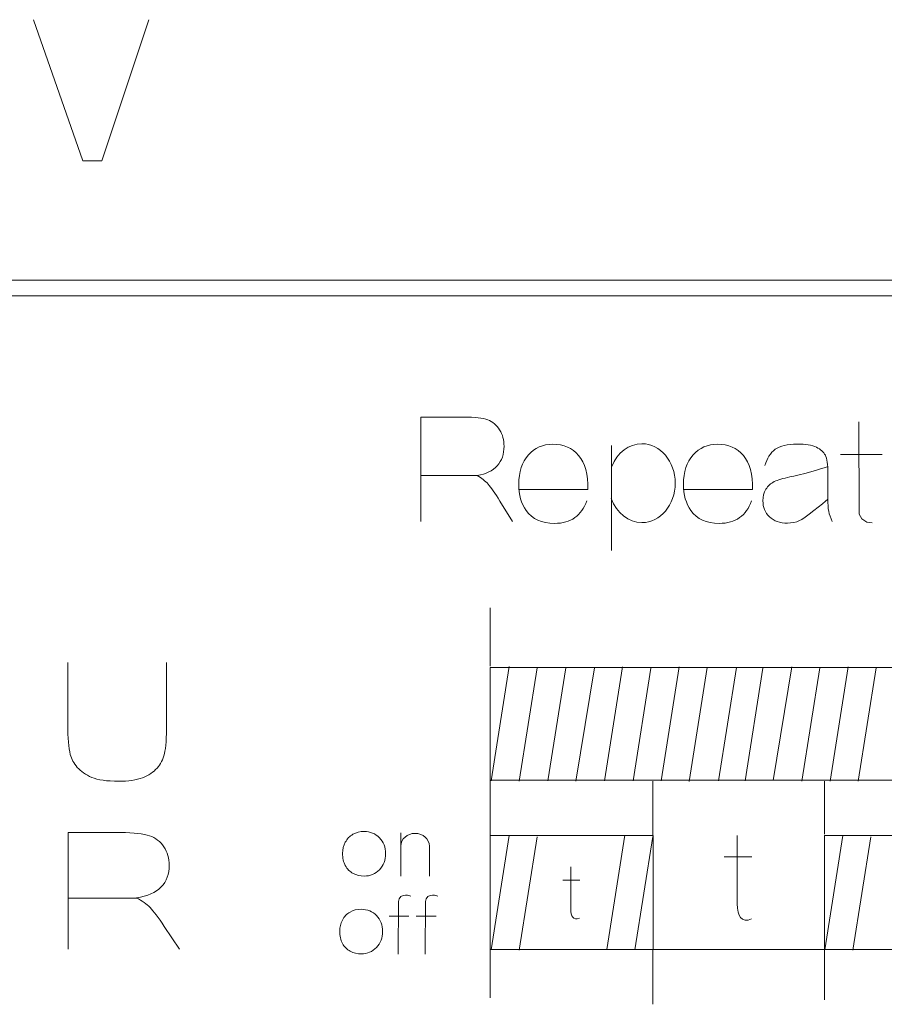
# Model space of a CAD drawing. Header units: millimetres. Extents: x 5 to 192, y 9 to 98.
# Tile 16 of 52: x 44 to 53, y 62 to 72. Entities that reach past the tile are written whole.
import ezdxf

# ---------------------------------------------------------------- set-up
doc = ezdxf.new("R2010")
doc.units = ezdxf.units.MM
doc.header["$MEASUREMENT"] = 0
doc.layers.add('Vrstva 1', color=7, linetype='Continuous')

msp = doc.modelspace()

# ---------------------------------------------------------------- linework, layer by layer
at = {"layer": 'Vrstva 1', "color": 250, "lineweight": 5}
for points, knots in [([(44.189, 71.731), (44.189, 71.731), (44.679, 70.3276), (44.679, 70.3276), (44.679, 70.3276), (44.679, 70.3276), (44.865, 70.3276), (44.865, 70.3276), (44.865, 70.3276), (44.865, 70.3276), (45.3344, 71.731), (45.3344, 71.731)], [0, 0, 0, 0, 0.333333, 0.333333, 0.333333, 0.333333, 0.666667, 0.666667, 0.666667, 0.666667, 1, 1, 1, 1]), ([(48.0343, 66.7453), (48.0343, 66.7453), (48.0343, 67.7832), (48.0343, 67.7832), (48.0343, 67.7832), (48.0343, 67.7832), (48.4648, 67.7832), (48.4648, 67.7832), (48.4648, 67.7832), (48.573, 67.7832), (48.6515, 67.7738), (48.7006, 67.7552), (48.7006, 67.7552), (48.7496, 67.7366), (48.789, 67.7035), (48.8185, 67.6559), (48.8185, 67.6559), (48.848, 67.608), (48.8626, 67.5537), (48.8626, 67.4923), (48.8626, 67.4923), (48.8626, 67.4145), (48.8402, 67.3499), (48.7956, 67.2992), (48.7956, 67.2992), (48.751, 67.2487), (48.6841, 67.2165), (48.5952, 67.2035), (48.5952, 67.2035), (48.6395, 67.1769), (48.6761, 67.1479), (48.7048, 67.1163), (48.7048, 67.1163), (48.7336, 67.0846), (48.7723, 67.0285), (48.8211, 66.9478), (48.8211, 66.9478), (48.8211, 66.9478), (48.9448, 66.7453), (48.9448, 66.7453)], [0, 0, 0, 0, 0.1, 0.1, 0.1, 0.1, 0.2, 0.2, 0.2, 0.2, 0.3, 0.3, 0.3, 0.3, 0.4, 0.4, 0.4, 0.4, 0.5, 0.5, 0.5, 0.5, 0.6, 0.6, 0.6, 0.6, 0.7, 0.7, 0.7, 0.7, 0.8, 0.8, 0.8, 0.8, 0.9, 0.9, 0.9, 0.9, 1, 1, 1, 1]), ([(52.388, 67.7364), (52.388, 67.7364), (52.3914, 66.8196), (52.3914, 66.8196), (52.3914, 66.8196), (52.3914, 66.8196), (52.4183, 66.7726), (52.4183, 66.7726), (52.4183, 66.7726), (52.4183, 66.7726), (52.4654, 66.7402), (52.4654, 66.7402), (52.4654, 66.7402), (52.4654, 66.7402), (52.5192, 66.7329), (52.5192, 66.7329)], [0, 0, 0, 0, 0.25, 0.25, 0.25, 0.25, 0.5, 0.5, 0.5, 0.5, 0.75, 0.75, 0.75, 0.75, 1, 1, 1, 1]), ([(49.6838, 66.9495), (49.6588, 66.8768), (49.6197, 66.8215), (49.5659, 66.7835), (49.5659, 66.7835), (49.5124, 66.7453), (49.4452, 66.7265), (49.3646, 66.7265), (49.3646, 66.7265), (49.237, 66.7265), (49.1427, 66.769), (49.0814, 66.8546), (49.0814, 66.8546), (49.0331, 66.923), (49.0088, 67.0095), (49.0088, 67.1136), (49.0088, 67.1136), (49.0088, 67.2383), (49.0406, 67.3359), (49.1043, 67.4065), (49.1043, 67.4065), (49.1677, 67.4771), (49.2481, 67.5123), (49.3452, 67.5123), (49.3452, 67.5123), (49.4544, 67.5123), (49.5405, 67.4754), (49.6036, 67.4014), (49.6036, 67.4014), (49.6666, 67.3275), (49.6968, 67.2144), (49.6942, 67.0619), (49.6942, 67.0619), (49.6942, 67.0619), (49.0102, 67.0619), (49.0102, 67.0619)], [0, 0, 0, 0, 0.111111, 0.111111, 0.111111, 0.111111, 0.222222, 0.222222, 0.222222, 0.222222, 0.333333, 0.333333, 0.333333, 0.333333, 0.444444, 0.444444, 0.444444, 0.444444, 0.555556, 0.555556, 0.555556, 0.555556, 0.666667, 0.666667, 0.666667, 0.666667, 0.777778, 0.777778, 0.777778, 0.777778, 0.888889, 0.888889, 0.888889, 0.888889, 1, 1, 1, 1]), ([(49.9321, 67.2917), (49.9864, 67.4295), (50.1035, 67.5177), (50.2322, 67.5177), (50.2322, 67.5177), (50.415, 67.5177), (50.5632, 67.3424), (50.5632, 67.1263), (50.5632, 67.1263), (50.5632, 66.9102), (50.415, 66.7349), (50.2322, 66.7349), (50.2322, 66.7349), (50.0993, 66.7349), (49.9792, 66.8289), (49.9274, 66.9734)], [0, 0, 0, 0, 0.25, 0.25, 0.25, 0.25, 0.5, 0.5, 0.5, 0.5, 0.75, 0.75, 0.75, 0.75, 1, 1, 1, 1]), ([(51.3202, 66.9495), (51.2952, 66.8768), (51.2561, 66.8215), (51.2023, 66.7835), (51.2023, 66.7835), (51.1488, 66.7453), (51.0816, 66.7265), (51.0009, 66.7265), (51.0009, 66.7265), (50.8734, 66.7265), (50.7791, 66.769), (50.7178, 66.8546), (50.7178, 66.8546), (50.6694, 66.923), (50.6452, 67.0095), (50.6452, 67.1136), (50.6452, 67.1136), (50.6452, 67.2383), (50.677, 67.3359), (50.7406, 67.4065), (50.7406, 67.4065), (50.8041, 67.4771), (50.8845, 67.5123), (50.9816, 67.5123), (50.9816, 67.5123), (51.0908, 67.5123), (51.1768, 67.4754), (51.24, 67.4014), (51.24, 67.4014), (51.303, 67.3275), (51.3331, 67.2144), (51.3306, 67.0619), (51.3306, 67.0619), (51.3306, 67.0619), (50.6465, 67.0619), (50.6465, 67.0619)], [0, 0, 0, 0, 0.111111, 0.111111, 0.111111, 0.111111, 0.222222, 0.222222, 0.222222, 0.222222, 0.333333, 0.333333, 0.333333, 0.333333, 0.444444, 0.444444, 0.444444, 0.444444, 0.555556, 0.555556, 0.555556, 0.555556, 0.666667, 0.666667, 0.666667, 0.666667, 0.777778, 0.777778, 0.777778, 0.777778, 0.888889, 0.888889, 0.888889, 0.888889, 1, 1, 1, 1]), ([(51.4541, 67.301), (51.4739, 67.3737), (51.5079, 67.4274), (51.5562, 67.4624), (51.5562, 67.4624), (51.6048, 67.4972), (51.6765, 67.5148), (51.7717, 67.5148), (51.7717, 67.5148), (51.8585, 67.5148), (51.9229, 67.5042), (51.9653, 67.4832), (51.9653, 67.4832), (52.0075, 67.4621), (52.0375, 67.4356), (52.0546, 67.4032), (52.0546, 67.4032), (52.0719, 67.3708), (52.0806, 67.3116), (52.0806, 67.2251), (52.0806, 67.2251), (52.0806, 67.2251), (52.0785, 66.9929), (52.0785, 66.9929), (52.0785, 66.9929), (52.0785, 66.9269), (52.0815, 66.8781), (52.0879, 66.8467), (52.0879, 66.8467), (52.094, 66.8155), (52.1058, 66.7817), (52.1228, 66.7459)], [0, 0, 0, 0, 0.125, 0.125, 0.125, 0.125, 0.25, 0.25, 0.25, 0.25, 0.375, 0.375, 0.375, 0.375, 0.5, 0.5, 0.5, 0.5, 0.625, 0.625, 0.625, 0.625, 0.75, 0.75, 0.75, 0.75, 0.875, 0.875, 0.875, 0.875, 1, 1, 1, 1]), ([(52.0766, 66.9647), (52.0434, 66.9316), (51.8366, 66.7702), (51.7988, 66.7536), (51.7988, 66.7536), (51.7612, 66.7371), (51.7208, 66.729), (51.6779, 66.729), (51.6779, 66.729), (51.6024, 66.729), (51.5428, 66.75), (51.4994, 66.7918), (51.4994, 66.7918), (51.4558, 66.8339), (51.4341, 66.887), (51.4341, 66.9513), (51.4341, 66.9513), (51.4341, 66.9936), (51.444, 67.0315), (51.4638, 67.0649), (51.4638, 67.0649), (51.4836, 67.0982), (51.5114, 67.1236), (51.547, 67.1412), (51.547, 67.1412), (51.5826, 67.1589), (51.6342, 67.1746), (51.7015, 67.1876), (51.7015, 67.1876), (51.792, 67.2052), (52.043, 67.2752), (52.078, 67.2901)], [0, 0, 0, 0, 0.125, 0.125, 0.125, 0.125, 0.25, 0.25, 0.25, 0.25, 0.375, 0.375, 0.375, 0.375, 0.5, 0.5, 0.5, 0.5, 0.625, 0.625, 0.625, 0.625, 0.75, 0.75, 0.75, 0.75, 0.875, 0.875, 0.875, 0.875, 1, 1, 1, 1]), ([(45.5094, 65.3433), (45.5094, 65.3433), (45.5094, 64.7346), (45.5094, 64.7346), (45.5094, 64.7346), (45.5094, 64.5954), (45.5028, 64.4971), (45.4894, 64.4397), (45.4894, 64.4397), (45.4759, 64.3822), (45.4513, 64.3339), (45.4152, 64.2942), (45.4152, 64.2942), (45.3791, 64.2548), (45.3307, 64.2233), (45.2705, 64.1998), (45.2705, 64.1998), (45.2101, 64.1763), (45.1311, 64.1647), (45.0337, 64.1647), (45.0337, 64.1647), (44.9163, 64.1647), (44.8272, 64.1774), (44.7665, 64.203), (44.7665, 64.203), (44.7058, 64.2286), (44.658, 64.2618), (44.6227, 64.3026), (44.6227, 64.3026), (44.5875, 64.3433), (44.5643, 64.3862), (44.5531, 64.431), (44.5531, 64.431), (44.5368, 64.4974), (44.5288, 64.5954), (44.5288, 64.7252), (44.5288, 64.7252), (44.5288, 64.7252), (44.5288, 65.3433), (44.5288, 65.3433)], [0, 0, 0, 0, 0.1, 0.1, 0.1, 0.1, 0.2, 0.2, 0.2, 0.2, 0.3, 0.3, 0.3, 0.3, 0.4, 0.4, 0.4, 0.4, 0.5, 0.5, 0.5, 0.5, 0.6, 0.6, 0.6, 0.6, 0.7, 0.7, 0.7, 0.7, 0.8, 0.8, 0.8, 0.8, 0.9, 0.9, 0.9, 0.9, 1, 1, 1, 1]), ([(48.7229, 64.1763), (48.7229, 64.1763), (60.1911, 64.1763), (60.1911, 64.1763), (60.1911, 64.1763), (60.1911, 64.1763), (60.1911, 65.2954), (60.1911, 65.2954), (60.1911, 65.2954), (60.1911, 65.2954), (48.7229, 65.2954), (48.7229, 65.2954), (48.7229, 65.2954), (48.7229, 65.2954), (48.7229, 64.1763), (48.7229, 64.1763)], [0, 0, 0, 0, 0.25, 0.25, 0.25, 0.25, 0.5, 0.5, 0.5, 0.5, 0.75, 0.75, 0.75, 0.75, 1, 1, 1, 1]), ([(44.5311, 62.4954), (44.5311, 62.4954), (44.5311, 63.6543), (44.5311, 63.6543), (44.5311, 63.6543), (44.5311, 63.6543), (45.054, 63.6543), (45.054, 63.6543), (45.054, 63.6543), (45.1855, 63.6543), (45.2808, 63.6438), (45.3404, 63.623), (45.3404, 63.623), (45.4, 63.6023), (45.4478, 63.5653), (45.4836, 63.5121), (45.4836, 63.5121), (45.5194, 63.4587), (45.5372, 63.398), (45.5372, 63.3295), (45.5372, 63.3295), (45.5372, 63.2426), (45.51, 63.1705), (45.4558, 63.1139), (45.4558, 63.1139), (45.4017, 63.0575), (45.3204, 63.0216), (45.2124, 63.007), (45.2124, 63.007), (45.2662, 62.9773), (45.3106, 62.9449), (45.3456, 62.9096), (45.3456, 62.9096), (45.3805, 62.8743), (45.4275, 62.8117), (45.4868, 62.7215), (45.4868, 62.7215), (45.4868, 62.7215), (45.6371, 62.4954), (45.6371, 62.4954)], [0, 0, 0, 0, 0.1, 0.1, 0.1, 0.1, 0.2, 0.2, 0.2, 0.2, 0.3, 0.3, 0.3, 0.3, 0.4, 0.4, 0.4, 0.4, 0.5, 0.5, 0.5, 0.5, 0.6, 0.6, 0.6, 0.6, 0.7, 0.7, 0.7, 0.7, 0.8, 0.8, 0.8, 0.8, 0.9, 0.9, 0.9, 0.9, 1, 1, 1, 1]), ([(47.2586, 63.4499), (47.2586, 63.4871), (47.2676, 63.5232), (47.2855, 63.5581), (47.2855, 63.5581), (47.3034, 63.5928), (47.3288, 63.6195), (47.3616, 63.6377), (47.3616, 63.6377), (47.3944, 63.6561), (47.4311, 63.6654), (47.4716, 63.6654), (47.4716, 63.6654), (47.5341, 63.6654), (47.5854, 63.6446), (47.6254, 63.6029), (47.6254, 63.6029), (47.6654, 63.5612), (47.6853, 63.5086), (47.6853, 63.445), (47.6853, 63.445), (47.6853, 63.381), (47.6651, 63.3279), (47.6248, 63.2857), (47.6248, 63.2857), (47.5844, 63.2435), (47.5337, 63.2225), (47.4724, 63.2225), (47.4724, 63.2225), (47.4344, 63.2225), (47.3984, 63.2312), (47.364, 63.2488), (47.364, 63.2488), (47.3296, 63.2664), (47.3034, 63.2921), (47.2855, 63.326), (47.2855, 63.326), (47.2676, 63.3599), (47.2586, 63.4012), (47.2586, 63.4499)], [0, 0, 0, 0, 0.1, 0.1, 0.1, 0.1, 0.2, 0.2, 0.2, 0.2, 0.3, 0.3, 0.3, 0.3, 0.4, 0.4, 0.4, 0.4, 0.5, 0.5, 0.5, 0.5, 0.6, 0.6, 0.6, 0.6, 0.7, 0.7, 0.7, 0.7, 0.8, 0.8, 0.8, 0.8, 0.9, 0.9, 0.9, 0.9, 1, 1, 1, 1]), ([(47.8375, 63.5197), (47.8375, 63.5899), (47.9009, 63.6469), (47.979, 63.6469), (47.979, 63.6469), (48.0572, 63.6469), (48.1206, 63.5899), (48.1206, 63.5197)], [0, 0, 0, 0, 0.5, 0.5, 0.5, 0.5, 1, 1, 1, 1]), ([(48.7235, 62.4933), (48.7235, 62.4933), (48.7235, 63.6261), (48.7235, 63.6261), (48.7235, 63.6261), (48.7235, 63.6261), (50.3438, 63.6261), (50.3438, 63.6261), (50.3438, 63.6261), (50.3438, 63.6261), (50.3438, 62.4933), (50.3438, 62.4933), (50.3438, 62.4933), (50.3438, 62.4933), (48.7235, 62.4933), (48.7235, 62.4933)], [0, 0, 0, 0, 0.25, 0.25, 0.25, 0.25, 0.5, 0.5, 0.5, 0.5, 0.75, 0.75, 0.75, 0.75, 1, 1, 1, 1]), ([(51.1796, 63.6269), (51.1796, 63.6269), (51.1796, 62.946), (51.1796, 62.946), (51.1796, 62.946), (51.1796, 62.8234), (51.22, 62.7544), (51.3215, 62.796)], [0, 0, 0, 0, 0.5, 0.5, 0.5, 0.5, 1, 1, 1, 1]), ([(52.0464, 62.4942), (52.0464, 62.4942), (52.0464, 63.627), (52.0464, 63.627), (52.0464, 63.627), (52.0464, 63.627), (53.8318, 63.627), (53.8318, 63.627), (53.8318, 63.627), (53.8318, 63.627), (53.8318, 62.4942), (53.8318, 62.4942), (53.8318, 62.4942), (53.8318, 62.4942), (52.0464, 62.4942), (52.0464, 62.4942)], [0, 0, 0, 0, 0.25, 0.25, 0.25, 0.25, 0.5, 0.5, 0.5, 0.5, 0.75, 0.75, 0.75, 0.75, 1, 1, 1, 1]), ([(49.5251, 63.3127), (49.5251, 63.3127), (49.5251, 62.8963), (49.5251, 62.8963), (49.5251, 62.8963), (49.5251, 62.8213), (49.5498, 62.7791), (49.6119, 62.8046)], [0, 0, 0, 0, 0.5, 0.5, 0.5, 0.5, 1, 1, 1, 1]), ([(47.8094, 62.4457), (47.8094, 62.4457), (47.8134, 62.9689), (47.8134, 62.9689), (47.8134, 62.9689), (47.8134, 62.9689), (47.8201, 62.9959), (47.8201, 62.9959), (47.8201, 62.9959), (47.8201, 62.9959), (47.8362, 63.0186), (47.8362, 63.0186), (47.8362, 63.0186), (47.8362, 63.0186), (47.859, 63.03), (47.859, 63.03), (47.859, 63.03), (47.859, 63.03), (47.8819, 63.0343), (47.8819, 63.0343), (47.8819, 63.0343), (47.8819, 63.0343), (47.902, 63.0343), (47.902, 63.0343), (47.902, 63.0343), (47.902, 63.0343), (47.9355, 63.0231), (47.9355, 63.0231)], [0, 0, 0, 0, 0.142857, 0.142857, 0.142857, 0.142857, 0.285714, 0.285714, 0.285714, 0.285714, 0.428571, 0.428571, 0.428571, 0.428571, 0.571429, 0.571429, 0.571429, 0.571429, 0.714286, 0.714286, 0.714286, 0.714286, 0.857143, 0.857143, 0.857143, 0.857143, 1, 1, 1, 1]), ([(48.0793, 62.4457), (48.0793, 62.4457), (48.0834, 62.9689), (48.0834, 62.9689), (48.0834, 62.9689), (48.0834, 62.9689), (48.0901, 62.9959), (48.0901, 62.9959), (48.0901, 62.9959), (48.0901, 62.9959), (48.1062, 63.0186), (48.1062, 63.0186), (48.1062, 63.0186), (48.1062, 63.0186), (48.129, 63.03), (48.129, 63.03), (48.129, 63.03), (48.129, 63.03), (48.1518, 63.0343), (48.1518, 63.0343), (48.1518, 63.0343), (48.1518, 63.0343), (48.1719, 63.0343), (48.1719, 63.0343), (48.1719, 63.0343), (48.1719, 63.0343), (48.2055, 63.0231), (48.2055, 63.0231)], [0, 0, 0, 0, 0.142857, 0.142857, 0.142857, 0.142857, 0.285714, 0.285714, 0.285714, 0.285714, 0.428571, 0.428571, 0.428571, 0.428571, 0.571429, 0.571429, 0.571429, 0.571429, 0.714286, 0.714286, 0.714286, 0.714286, 0.857143, 0.857143, 0.857143, 0.857143, 1, 1, 1, 1]), ([(47.2294, 62.677), (47.2294, 62.7142), (47.2384, 62.7503), (47.2562, 62.7852), (47.2562, 62.7852), (47.2741, 62.8199), (47.2995, 62.8466), (47.3323, 62.8648), (47.3323, 62.8648), (47.3652, 62.8832), (47.4018, 62.8925), (47.4424, 62.8925), (47.4424, 62.8925), (47.5048, 62.8925), (47.5561, 62.8717), (47.5961, 62.83), (47.5961, 62.83), (47.6361, 62.7883), (47.656, 62.7357), (47.656, 62.6721), (47.656, 62.6721), (47.656, 62.6081), (47.6358, 62.555), (47.5956, 62.5128), (47.5956, 62.5128), (47.5552, 62.4706), (47.5044, 62.4496), (47.4432, 62.4496), (47.4432, 62.4496), (47.4052, 62.4496), (47.3691, 62.4583), (47.3347, 62.4759), (47.3347, 62.4759), (47.3003, 62.4935), (47.2741, 62.5192), (47.2562, 62.5531), (47.2562, 62.5531), (47.2384, 62.587), (47.2294, 62.6283), (47.2294, 62.677)], [0, 0, 0, 0, 0.1, 0.1, 0.1, 0.1, 0.2, 0.2, 0.2, 0.2, 0.3, 0.3, 0.3, 0.3, 0.4, 0.4, 0.4, 0.4, 0.5, 0.5, 0.5, 0.5, 0.6, 0.6, 0.6, 0.6, 0.7, 0.7, 0.7, 0.7, 0.8, 0.8, 0.8, 0.8, 0.9, 0.9, 0.9, 0.9, 1, 1, 1, 1])]:
    msp.add_open_spline(points, degree=3, knots=knots, dxfattribs=at)
for points in [[(22.5964, 69.1431), (22.5964, 69.1431), (77.7338, 69.1431), (77.7338, 69.1431)], [(22.6186, 68.9877), (22.6186, 68.9877), (77.756, 68.9877), (77.756, 68.9877)], [(49.9286, 67.4995), (49.9286, 67.4995), (49.9286, 66.4558), (49.9286, 66.4558)], [(52.2065, 67.4112), (52.2065, 67.4112), (52.62, 67.4112), (52.62, 67.4112)], [(48.6016, 67.2031), (48.6016, 67.2031), (48.0411, 67.2031), (48.0411, 67.2031)], [(48.7229, 65.8871), (48.7229, 65.8871), (48.7229, 65.3073), (48.7229, 65.3073)], [(48.9134, 65.3047), (48.9134, 65.3047), (48.7332, 64.1695), (48.7332, 64.1695)], [(49.1902, 65.292), (49.1902, 65.292), (49.0114, 64.1653), (49.0114, 64.1653)], [(49.4756, 65.292), (49.4756, 65.292), (49.2971, 64.1674), (49.2971, 64.1674)], [(49.7597, 65.292), (49.7597, 65.292), (49.5753, 64.1659), (49.5753, 64.1659)], [(50.0405, 65.3005), (50.0405, 65.3005), (49.861, 64.1695), (49.861, 64.1695)], [(50.3215, 65.2877), (50.3215, 65.2877), (50.1437, 64.1675), (50.1437, 64.1675)], [(50.6024, 65.3004), (50.6024, 65.3004), (50.4229, 64.1695), (50.4229, 64.1695)], [(50.8806, 65.2962), (50.8806, 65.2962), (50.7006, 64.1624), (50.7006, 64.1624)], [(51.1717, 65.2962), (51.1717, 65.2962), (50.9925, 64.1674), (50.9925, 64.1674)], [(51.4338, 65.2877), (51.4338, 65.2877), (51.2568, 64.1685), (51.2568, 64.1685)], [(51.7201, 65.3004), (51.7201, 65.3004), (51.5356, 64.1706), (51.5356, 64.1706)], [(51.998, 65.292), (51.998, 65.292), (51.8198, 64.1653), (51.8198, 64.1653)], [(52.2824, 65.3004), (52.2824, 65.3004), (52.1031, 64.1663), (52.1031, 64.1663)], [(52.5599, 65.292), (52.5599, 65.292), (52.3817, 64.1653), (52.3817, 64.1653)], [(48.7229, 64.1739), (48.7229, 64.1739), (48.7229, 63.6279), (48.7229, 63.6279)], [(50.3411, 64.1641), (50.3411, 64.1641), (50.3411, 63.6272), (50.3411, 63.6272)], [(52.0461, 64.1641), (52.0461, 64.1641), (52.0461, 63.6387), (52.0461, 63.6387)], [(47.8376, 63.6507), (47.8376, 63.6507), (47.8376, 63.2216), (47.8376, 63.2216)], [(48.9134, 63.6262), (48.9134, 63.6262), (48.7332, 62.491), (48.7332, 62.491)], [(49.1902, 63.6135), (49.1902, 63.6135), (49.0114, 62.4868), (49.0114, 62.4868)], [(50.0624, 63.6292), (50.0624, 63.6292), (49.8822, 62.494), (49.8822, 62.494)], [(50.3392, 63.6165), (50.3392, 63.6165), (50.1604, 62.4898), (50.1604, 62.4898)], [(52.229, 63.6262), (52.229, 63.6262), (52.0489, 62.491), (52.0489, 62.491)], [(52.5059, 63.6135), (52.5059, 63.6135), (52.3271, 62.4868), (52.3271, 62.4868)], [(48.1207, 63.5242), (48.1207, 63.5242), (48.1207, 63.2216), (48.1207, 63.2216)], [(51.0499, 63.4134), (51.0499, 63.4134), (51.3255, 63.4134), (51.3255, 63.4134)], [(49.4458, 63.1821), (49.4458, 63.1821), (49.6144, 63.1821), (49.6144, 63.1821)], [(45.224, 63.0042), (45.224, 63.0042), (44.5288, 63.0042), (44.5288, 63.0042)], [(47.7195, 62.8225), (47.7195, 62.8225), (47.9167, 62.8225), (47.9167, 62.8225)], [(47.9895, 62.8225), (47.9895, 62.8225), (48.1866, 62.8225), (48.1866, 62.8225)], [(48.7229, 62.4887), (48.7229, 62.4887), (48.7229, 62.0138), (48.7229, 62.0138)], [(50.3399, 62.4938), (50.3399, 62.4938), (52.0463, 62.4938), (52.0463, 62.4938)], [(50.3411, 62.4966), (50.3411, 62.4966), (50.3411, 61.9484), (50.3411, 61.9484)], [(52.0461, 62.4965), (52.0461, 62.4965), (52.0461, 61.9925), (52.0461, 61.9925)]]:
    msp.add_open_spline(points, degree=3, dxfattribs=at)

doc.saveas('drawing.dxf')
